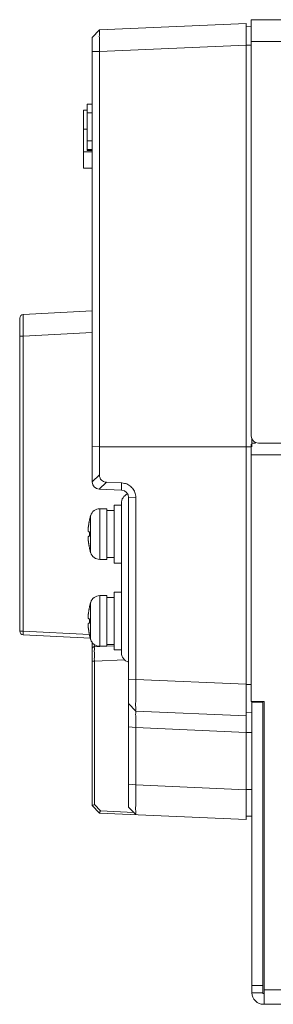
# Model space of a CAD drawing. Header units: millimetres. Extents: x -641 to 119, y -160 to 916.
# Tile 5 of 63: x -201 to -166, y 116 to 252. Entities that reach past the tile are written whole.
import ezdxf

# ---------------------------------------------------------------- set-up
doc = ezdxf.new("R2010")
doc.units = ezdxf.units.MM
doc.header["$LTSCALE"] = 32.67
doc.layers.get('0').update_dxf_attribs({"linetype": 'CONTINUOUS'})
doc.layers.add('02___PRT_ALL_AXES', color=7, linetype='CONTINUOUS')

msp = doc.modelspace()

# ---------------------------------------------------------------- linework, layer by layer
at = {"color": 7, "linetype": 'Continuous', "lineweight": 0}
for p, q in [((14.44, 252.05), (-169.06, 252.05)), ((-169.06, 194.55), (-169.06, 252.05)), ((-190.96, 249.59), (-189.96, 250.63)), ((-189.96, 250.63), (-190.93, 249.62)), ((-189.96, 250.63), (-169.76, 251.52)), ((-189.96, 250.63), (-189.96, 250.63)), ((-169.76, 251.52), (-169.76, 141.59)), ((-169.06, 251.06), (-169.76, 251.09)), ((-190.96, 188.2), (-190.96, 249.59)), ((-169.06, 249.05), (-75.72, 249.05)), ((-190.96, 247.64), (-189.96, 247.64)), ((-189.96, 247.64), (-169.76, 248.52)), ((-189.96, 189.17), (-189.96, 247.64)), ((-169.06, 248.55), (-169.76, 248.55)), ((-192.19, 239.55), (-191.66, 239.55)), ((-192.19, 231.55), (-192.19, 239.55)), ((-190.96, 240.4), (-191.66, 240.4)), ((-191.66, 234), (-191.66, 240.4)), ((-190.96, 239.2), (-191.66, 239.2)), ((-192.19, 236.92), (-191.66, 236.92)), ((-190.96, 235.3), (-191.66, 235.3)), ((-190.96, 234.1), (-191.66, 234.1)), ((-190.96, 234), (-191.66, 234)), ((-192.19, 233.8), (-190.96, 233.8)), ((-192.19, 231.55), (-190.96, 231.55)), ((-200.96, 167.59), (-200.96, 210.83)), ((-190.96, 211.83), (-200.49, 211.33)), ((-200.96, 208.33), (-200.49, 208.33)), ((-190.96, 208.83), (-200.49, 208.33)), ((-200.49, 167.59), (-200.49, 208.33)), ((-169.06, 157.89), (-169.06, 193.43)), ((-168.96, 194.13), (-168.96, 193.06)), ((-168.96, 193.55), (-168.45, 193.55)), ((-130.56, 193.55), (-168.06, 193.55)), ((-189.96, 193.06), (-190.96, 193.08)), ((-169.76, 193.05), (-189.96, 193.06)), ((-169.06, 193.06), (-169.76, 193.06)), ((-169.06, 191.95), (-130.56, 191.95)), ((-190.96, 188.22), (-189.96, 189.17)), ((-190.01, 187.2), (-188.99, 188.17)), ((-188.99, 188.17), (-186.92, 188.08)), ((-186.92, 188.08), (-186.92, 187.06)), ((-190.01, 187.2), (-186.92, 187.06)), ((-187.96, 185), (-186.96, 185)), ((-187.96, 185), (-187.96, 177)), ((-186.96, 164.65), (-186.96, 185.25)), ((-184.96, 186.03), (-185.96, 186.06)), ((-185.96, 186.06), (-185.96, 143.29)), ((-184.96, 186.03), (-184.96, 160.92)), ((-188.96, 184.25), (-187.96, 184.25)), ((-188.96, 177.75), (-187.96, 177.75)), ((-187.96, 177), (-186.96, 177)), ((-187.96, 173), (-186.96, 173)), ((-187.96, 173), (-187.96, 165)), ((-188.96, 172.25), (-187.96, 172.25)), ((-200.96, 167.59), (-200.49, 167.59)), ((-200.49, 167.59), (-191.34, 167.11)), ((-200.49, 167.09), (-191.23, 166.61)), ((-190.96, 143.51), (-190.96, 166)), ((-190.96, 165.94), (-190.9, 165.94)), ((-189.19, 165.5), (-190.68, 165.44)), ((-188.96, 165.75), (-187.96, 165.75)), ((-187.96, 165.55), (-188.96, 165.51)), ((-187.96, 165), (-186.96, 165)), ((-190.96, 163.44), (-190.68, 163.44)), ((-186.5, 163.62), (-190.68, 163.44)), ((-190.68, 143.63), (-190.68, 163.44)), ((-184.96, 160.92), (-185.96, 160.95)), ((-184.96, 160.92), (-169.76, 160.25)), ((-169.06, 160.23), (-169.76, 160.23)), ((-169.06, 157.89), (-167.26, 157.89)), ((-168.96, 117.65), (-168.96, 157.89)), ((-168.96, 157.79), (-167.46, 157.79)), ((-167.46, 117.65), (-167.46, 157.89)), ((-167.26, 157.89), (-167.26, 116.05)), ((-184.96, 156.55), (-185.96, 157.59)), ((-185.96, 157.59), (-184.96, 156.55)), ((-184.96, 156.55), (-184.96, 156.55)), ((-184.96, 156.55), (-169.76, 155.89)), ((-168.96, 156.35), (-169.76, 156.32)), ((-184.96, 154.27), (-185.96, 154.36)), ((-169.76, 153.61), (-184.96, 154.27)), ((-184.96, 154.27), (-184.96, 146.35)), ((-168.96, 153.61), (-169.76, 153.61)), ((-184.96, 146.35), (-185.96, 146.44)), ((-184.96, 146.35), (-169.76, 145.69)), ((-168.96, 145.7), (-169.76, 145.7)), ((-190.96, 143.51), (-189.96, 142.47)), ((-190.68, 143.63), (-189.84, 142.76)), ((-184.96, 142.25), (-185.96, 143.29)), ((-185.96, 143.29), (-184.96, 142.25)), ((-169.76, 141.59), (-189.96, 142.47)), ((-185.26, 142.56), (-189.84, 142.76)), ((-184.96, 142.25), (-184.96, 142.25)), ((-168.96, 142.05), (-169.76, 142.02)), ((-168.96, 118.65), (-167.46, 118.65)), ((-168.96, 117.65), (-167.46, 117.65)), ((-167.26, 117.55), (-167.36, 117.55)), ((-160.96, 118.05), (-167.26, 118.05)), ((13.94, 116.05), (-167.36, 116.05))]:
    msp.add_line(p, q, dxfattribs=at)
for centre, radius, start, end in [((-200.46, 210.83), 0.5, 92.9996, 179.9924), ((-168.06, 194.55), 1, 180, 270), ((-189.96, 188.2), 1, 180, 267.5), ((-185.56, 185.25), 1.4, 112.4409, 180), ((-186.96, 186.06), 1, 0, 87.5), ((-200.46, 167.59), 0.5, 180, 267), ((-190.66, 165.14), 0.3, 92.5, 180), ((-185.56, 164.65), 1.4, 180, 253.3396), ((-167.36, 117.65), 1.6, 180, 270), ((-167.36, 117.65), 0.1, 210, 270)]:
    msp.add_arc(centre, radius, start, end, dxfattribs=at)
for points, start_tangent, end_tangent in [([(-189.96, 247.64), (-189.98, 248.56), (-189.98, 249.4), (-189.98, 250.06), (-189.97, 250.49), (-189.96, 250.63)], (-0.014473, 0.999895), (0.998389, 0.056733)), ([(-200.49, 208.33), (-200.49, 209), (-200.5, 209.63), (-200.5, 210.2), (-200.5, 210.67), (-200.5, 211.03), (-200.49, 211.25), (-200.49, 211.33)], (-0.00869, 0.999962), (0.998732, 0.050341)), ([(-189.96, 189.17), (-189.9, 188.77), (-189.7, 188.45), (-189.4, 188.25), (-188.99, 188.17)], (0, -1), (0.999048, -0.043619)), ([(-186.92, 188.08), (-186.87, 188.07), (-186.22, 187.92), (-185.66, 187.57), (-185.24, 187.06), (-185, 186.44), (-184.96, 186.03)], (0.999042, -0.043765), (-0.003222, -0.999995)), ([(-191.46, 182.29), (-191.48, 182.18)], (-0.143343, -0.989673), (-0.12663, -0.99195)), ([(-191.44, 182.45), (-191.46, 182.29)], (-0.160857, -0.986978), (-0.143343, -0.989673)), ([(-191.42, 182.55), (-191.44, 182.45)], (-0.171801, -0.985132), (-0.160857, -0.986978)), ([(-191.41, 182.62), (-191.42, 182.55)], (-0.179101, -0.983831), (-0.171801, -0.985132)), ([(-191.38, 182.76), (-191.41, 182.62)], (-0.195472, -0.980709), (-0.179101, -0.983831)), ([(-191.35, 182.94), (-191.38, 182.78)], (-0.214925, -0.97663), (-0.197359, -0.980331)), ([(-191.38, 182.78), (-191.38, 182.76)], (-0.197359, -0.980331), (-0.195472, -0.980709)), ([(-191.35, 182.94), (-191.35, 182.94)], (0.882292, -0.470702), (0.882194, -0.470886)), ([(-191.35, 182.94), (-191.35, 182.94)], (0.882194, -0.470886), (0.882072, -0.471115)), ([(-191.48, 182.18), (-191.49, 182.06), (-191.51, 181.95), (-191.51, 181.84), (-191.52, 181.75), (-191.52, 181.68), (-191.52, 181.6), (-191.52, 181.53), (-191.52, 181.47), (-191.51, 181.42), (-191.51, 181.37), (-191.5, 181.33), (-191.48, 181.31), (-191.46, 181.29)], (-0.12663, -0.99195), (0.997081, -0.076345)), ([(-191.46, 181.29), (-191.44, 181.29), (-191.43, 181.29)], (0.997081, -0.076345), (0.997083, -0.076324)), ([(-191.43, 181.29), (-191.41, 181.29), (-191.38, 181.29), (-191.35, 181.28)], (0.997083, -0.076324), (0.996959, -0.077923)), ([(-191.35, 181.28), (-191.35, 181.1), (-191.35, 180.91), (-191.35, 180.72)], (-0.028871, -0.999583), (0.028871, -0.999583)), ([(-191.46, 180.71), (-191.48, 180.7), (-191.5, 180.67), (-191.51, 180.63), (-191.51, 180.58), (-191.52, 180.53), (-191.52, 180.47), (-191.52, 180.4), (-191.52, 180.33), (-191.52, 180.25), (-191.51, 180.16), (-191.51, 180.06), (-191.49, 179.94), (-191.48, 179.82)], (-0.997081, -0.076345), (0.126629, -0.99195)), ([(-191.48, 179.82), (-191.46, 179.71)], (0.126629, -0.99195), (0.143343, -0.989673)), ([(-191.43, 180.71), (-191.44, 180.71), (-191.46, 180.71)], (-0.997083, -0.076324), (-0.997081, -0.076345)), ([(-191.46, 179.71), (-191.44, 179.55)], (0.143343, -0.989673), (0.160857, -0.986978)), ([(-191.44, 179.55), (-191.42, 179.45)], (0.160857, -0.986978), (0.171801, -0.985132)), ([(-191.35, 180.72), (-191.38, 180.71), (-191.41, 180.71), (-191.43, 180.71)], (-0.996959, -0.077923), (-0.997083, -0.076324)), ([(-191.42, 179.45), (-191.41, 179.39)], (0.171801, -0.985132), (0.179101, -0.983831)), ([(-191.41, 179.39), (-191.38, 179.24)], (0.179101, -0.983831), (0.195472, -0.980709)), ([(-191.38, 179.24), (-191.38, 179.22)], (0.195472, -0.980709), (0.197359, -0.980331)), ([(-191.38, 179.22), (-191.35, 179.06)], (0.197359, -0.980331), (0.214925, -0.97663)), ([(-191.35, 179.06), (-191.35, 179.06), (-191.35, 179.06)], (-0.882072, -0.471115), (-0.882292, -0.470702)), ([(-191.48, 170.18), (-191.49, 170.06), (-191.51, 169.95), (-191.51, 169.84), (-191.52, 169.75), (-191.52, 169.68), (-191.52, 169.6), (-191.52, 169.53), (-191.52, 169.47), (-191.51, 169.42), (-191.51, 169.37), (-191.5, 169.33), (-191.48, 169.31), (-191.46, 169.29)], (-0.12663, -0.99195), (0.997081, -0.076345)), ([(-191.46, 170.29), (-191.48, 170.18)], (-0.143343, -0.989673), (-0.12663, -0.99195)), ([(-191.44, 170.45), (-191.46, 170.29)], (-0.160857, -0.986978), (-0.143343, -0.989673)), ([(-191.42, 170.55), (-191.44, 170.45)], (-0.171801, -0.985132), (-0.160857, -0.986978)), ([(-191.41, 170.62), (-191.42, 170.55)], (-0.179101, -0.983831), (-0.171801, -0.985132)), ([(-191.38, 170.76), (-191.41, 170.62)], (-0.195472, -0.980709), (-0.179101, -0.983831)), ([(-191.35, 170.94), (-191.38, 170.78)], (-0.214925, -0.97663), (-0.197359, -0.980331)), ([(-191.38, 170.78), (-191.38, 170.76)], (-0.197359, -0.980331), (-0.195472, -0.980709)), ([(-191.35, 170.94), (-191.35, 170.94)], (0.882292, -0.470702), (0.882194, -0.470886)), ([(-191.35, 170.94), (-191.35, 170.94)], (0.882194, -0.470886), (0.882072, -0.471115)), ([(-191.46, 168.71), (-191.48, 168.7), (-191.5, 168.67), (-191.51, 168.63), (-191.51, 168.58), (-191.52, 168.53), (-191.52, 168.47), (-191.52, 168.4), (-191.52, 168.33), (-191.52, 168.25), (-191.51, 168.16), (-191.51, 168.06), (-191.49, 167.94), (-191.48, 167.82)], (-0.997081, -0.076345), (0.126629, -0.99195)), ([(-191.46, 169.29), (-191.44, 169.29), (-191.43, 169.29)], (0.997081, -0.076345), (0.997083, -0.076324)), ([(-191.43, 168.71), (-191.44, 168.71), (-191.46, 168.71)], (-0.997083, -0.076324), (-0.997081, -0.076345)), ([(-191.43, 169.29), (-191.41, 169.29), (-191.38, 169.29), (-191.35, 169.28)], (0.997083, -0.076324), (0.996959, -0.077923)), ([(-191.35, 168.72), (-191.38, 168.71), (-191.41, 168.71), (-191.43, 168.71)], (-0.996959, -0.077923), (-0.997083, -0.076324)), ([(-191.35, 169.28), (-191.35, 169.1), (-191.35, 168.91), (-191.35, 168.72)], (-0.028871, -0.999583), (0.028871, -0.999583)), ([(-200.49, 167.59), (-200.5, 167.4), (-200.5, 167.24), (-200.5, 167.13), (-200.49, 167.09)], (-0.052193, -0.998637), (0.99863, -0.052336)), ([(-191.48, 167.82), (-191.46, 167.71)], (0.126629, -0.99195), (0.143343, -0.989673)), ([(-191.46, 167.71), (-191.44, 167.55)], (0.143343, -0.989673), (0.160857, -0.986978)), ([(-191.44, 167.55), (-191.42, 167.45)], (0.160857, -0.986978), (0.171801, -0.985132)), ([(-191.42, 167.45), (-191.41, 167.39)], (0.171801, -0.985132), (0.179101, -0.983831)), ([(-191.41, 167.39), (-191.38, 167.24)], (0.179101, -0.983831), (0.195472, -0.980709)), ([(-191.38, 167.24), (-191.38, 167.22)], (0.195472, -0.980709), (0.197359, -0.980331)), ([(-191.38, 167.22), (-191.35, 167.06)], (0.197359, -0.980331), (0.214925, -0.97663)), ([(-191.35, 167.06), (-191.35, 167.06), (-191.35, 167.06)], (-0.882072, -0.471115), (-0.882292, -0.470702)), ([(-190.68, 163.44), (-190.68, 164.06), (-190.68, 164.61), (-190.68, 165.05), (-190.68, 165.34), (-190.68, 165.44)], (-0.006511, 0.999979), (0.999952, -0.009783)), ([(-190.68, 165.44), (-190.68, 165.47), (-190.68, 165.58), (-190.68, 165.74)], (-0.99897, -0.045369), (0.041545, 0.999137)), ([(-184.96, 160.92), (-184.97, 159.78), (-184.98, 158.73), (-184.98, 157.82), (-184.98, 157.13), (-184.97, 156.7), (-184.96, 156.55)], (-0.010054, -0.999949), (0.998625, -0.052415)), ([(-184.96, 156.55), (-184.97, 156.48), (-184.98, 156.26), (-184.98, 155.89), (-184.98, 155.4), (-184.97, 154.84), (-184.96, 154.27)], (-0.999048, 0.043619), (0.018273, -0.999833)), ([(-184.96, 146.35), (-184.97, 145.27), (-184.98, 144.28), (-184.98, 143.43), (-184.98, 142.79), (-184.97, 142.39), (-184.96, 142.25)], (-0.009414, -0.999956), (0.998645, -0.052046)), ([(-190.68, 143.63), (-190.82, 143.58), (-190.92, 143.53), (-190.96, 143.51)], (-0.927787, -0.373109), (-0.897863, -0.440275)), ([(-189.96, 142.47), (-189.95, 142.51), (-189.91, 142.62), (-189.84, 142.76)], (0.245672, 0.969353), (0.412146, 0.911118))]:
    msp.add_spline(points, degree=3, dxfattribs=dict(at, start_tangent=start_tangent, end_tangent=end_tangent))
at = {"layer": '02___PRT_ALL_AXES', "color": 7, "linetype": 'Continuous', "lineweight": 0}
for p, q in [((-189.94, 184.5), (-188.96, 184.5)), ((-189.94, 177.5), (-189.94, 184.5)), ((-188.96, 177.5), (-188.96, 184.5)), ((-191.35, 182.94), (-191.19, 183.57)), ((-191.19, 178.43), (-191.19, 183.57)), ((-191.35, 179.06), (-191.19, 178.43)), ((-189.94, 177.5), (-188.96, 177.5)), ((-191.35, 170.94), (-191.19, 171.57)), ((-191.19, 166.43), (-191.19, 171.57)), ((-189.94, 172.5), (-188.96, 172.5)), ((-189.94, 165.5), (-189.94, 172.5)), ((-188.96, 165.5), (-188.96, 172.5)), ((-191.35, 167.06), (-191.19, 166.43)), ((-189.94, 165.5), (-188.96, 165.5))]:
    msp.add_line(p, q, dxfattribs=at)
for centre, start, end in [((-189.94, 183.2), 90, 163.3985), ((-189.94, 178.8), 196.6015, 270), ((-189.94, 171.2), 90, 163.3985), ((-189.94, 166.8), 196.6015, 270)]:
    msp.add_arc(centre, 1.3, start, end, dxfattribs=at)

doc.saveas('drawing.dxf')
